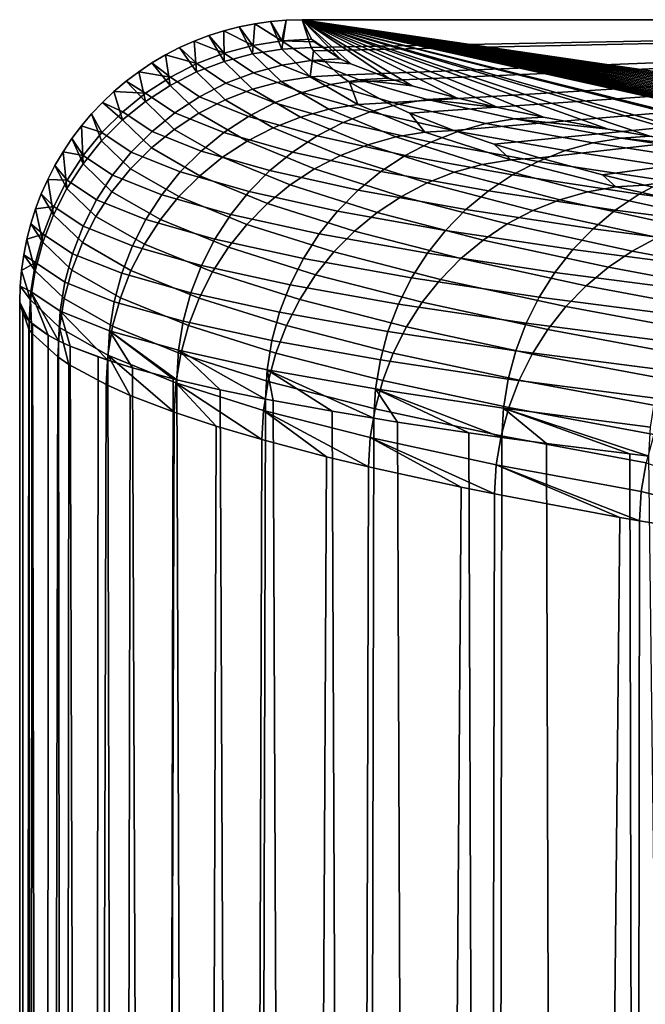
# Model space of a CAD drawing. Header units: metres. Extents: x -109 to 109, y -100 to 58.
# Tile 15 of 256: x -98.75 to -96.76, y -2.66 to 0.48. Entities that reach past the tile are written whole.
import ezdxf

# ---------------------------------------------------------------- set-up
doc = ezdxf.new("R2010")
doc.units = ezdxf.units.M
doc.layers.add('solid_21_062_100_XXX', color=7, linetype='CONTINUOUS')

msp = doc.modelspace()

# ---------------------------------------------------------------- linework, layer by layer
at = {"layer": 'solid_21_062_100_XXX'}
for points in [[(-97.915024, 0.389126, -1.722923), (-98.007912, 0.374277, -1.725368), (-98.000633, 0.470022, 0.004731), (-97.950676, 0.477077, 0.004665)], [(-97.950676, 0.477077, 0.004665), (-98.000633, 0.470022, 0.004731), (-97.914268, 0.41564, 1.731804)], [(-97.900406, 0.481318, 0.004621), (-97.950676, 0.477077, 0.004665), (-97.914268, 0.41564, 1.731804)], [(-97.915024, 0.389126, -1.722923), (-97.950676, 0.477077, 0.004665), (-97.900406, 0.481318, 0.004621)], [(-97.900406, 0.481318, 0.004621), (-97.849976, 0.482733, 0.004598), (-97.821114, 0.394209, -1.719847), (-97.915024, 0.389126, -1.722923)], [(-97.914268, 0.41564, 1.731804), (-97.820328, 0.420682, 1.72859), (-97.849976, 0.482733, 0.004598), (-97.900406, 0.481318, 0.004621)], [(-93.232735, 0.482733, 0.004598), (-97.821114, 0.394209, -1.719847), (-97.849976, 0.482733, 0.004598)], [(-93.466652, -0.161208, 17.895498), (-93.317703, -0.164783, 17.994816), (-93.232735, 0.482733, 0.004598), (-97.849976, 0.482733, 0.004598)], [(-93.611877, -0.157446, 17.790958), (-93.466652, -0.161208, 17.895498), (-97.849976, 0.482733, 0.004598)], [(-93.753265, -0.153498, 17.681278), (-93.611877, -0.157446, 17.790958), (-97.849976, 0.482733, 0.004598)], [(-93.890709, -0.149368, 17.566532), (-93.753265, -0.153498, 17.681278), (-97.849976, 0.482733, 0.004598)], [(-94.02404, -0.145061, 17.446863), (-93.890709, -0.149368, 17.566532), (-97.849976, 0.482733, 0.004598)], [(-94.153214, -0.140578, 17.322308), (-94.02404, -0.145061, 17.446863), (-97.849976, 0.482733, 0.004598)], [(-94.277901, -0.135928, 17.193129), (-94.153214, -0.140578, 17.322308), (-97.849976, 0.482733, 0.004598)], [(-94.398033, -0.131115, 17.059393), (-94.277901, -0.135928, 17.193129), (-97.849976, 0.482733, 0.004598)], [(-94.513222, -0.12615, 16.921457), (-94.398033, -0.131115, 17.059393), (-97.849976, 0.482733, 0.004598)], [(-94.623383, -0.121039, 16.779465), (-94.513222, -0.12615, 16.921457), (-97.849976, 0.482733, 0.004598)], [(-94.728271, -0.115794, 16.633739), (-94.623383, -0.121039, 16.779465), (-97.849976, 0.482733, 0.004598)], [(-94.827744, -0.110425, 16.484554), (-94.728271, -0.115794, 16.633739), (-97.849976, 0.482733, 0.004598)], [(-94.921669, -0.104938, 16.332104), (-94.827744, -0.110425, 16.484554), (-97.849976, 0.482733, 0.004598)], [(-95.00985, -0.099348, 16.176811), (-94.921669, -0.104938, 16.332104), (-97.849976, 0.482733, 0.004598)], [(-95.092232, -0.09366, 16.01878), (-95.00985, -0.099348, 16.176811), (-97.849976, 0.482733, 0.004598)], [(-95.168663, -0.087893, 15.858536), (-95.092232, -0.09366, 16.01878), (-97.849976, 0.482733, 0.004598)], [(-95.239136, -0.082049, 15.69619), (-95.168663, -0.087893, 15.858536), (-97.849976, 0.482733, 0.004598)], [(-95.303566, -0.076152, 15.532347), (-95.239136, -0.082049, 15.69619), (-97.849976, 0.482733, 0.004598)], [(-95.361977, -0.070198, 15.366905), (-95.303566, -0.076152, 15.532347), (-97.849976, 0.482733, 0.004598)], [(-95.881447, -0.010556, 13.709867), (-95.361977, -0.070198, 15.366905), (-97.849976, 0.482733, 0.004598)], [(-95.941582, -0.003132, 13.503592), (-95.881447, -0.010556, 13.709867), (-97.849976, 0.482733, 0.004598)], [(-96.341743, 0.049782, 12.033471), (-95.941582, -0.003132, 13.503592), (-97.849976, 0.482733, 0.004598)], [(-96.446289, 0.064794, 11.616373), (-96.341743, 0.049782, 12.033471), (-97.849976, 0.482733, 0.004598)], [(-96.741653, 0.110675, 10.341652), (-96.446289, 0.064794, 11.616373), (-97.849976, 0.482733, 0.004598)], [(-96.874763, 0.133428, 9.709493), (-96.741653, 0.110675, 10.341652), (-97.849976, 0.482733, 0.004598)], [(-97.080666, 0.172042, 8.636641), (-96.874763, 0.133428, 9.709493), (-97.849976, 0.482733, 0.004598)], [(-97.226044, 0.202623, 7.787014), (-97.080666, 0.172042, 8.636641), (-97.849976, 0.482733, 0.004598)], [(-97.35833, 0.2338, 6.920802), (-97.226044, 0.202623, 7.787014), (-97.849976, 0.482733, 0.004598)], [(-97.49958, 0.27227, 5.851965), (-97.35833, 0.2338, 6.920802), (-97.849976, 0.482733, 0.004598)], [(-97.574341, 0.295881, 5.195988), (-97.49958, 0.27227, 5.851965), (-97.849976, 0.482733, 0.004598)], [(-97.694969, 0.342272, 3.907079), (-97.574341, 0.295881, 5.195988), (-97.849976, 0.482733, 0.004598)], [(-97.728416, 0.358204, 3.464439), (-97.694969, 0.342272, 3.907079), (-97.849976, 0.482733, 0.004598)], [(-97.820328, 0.420682, 1.72859), (-97.728416, 0.358204, 3.464439), (-97.849976, 0.482733, 0.004598)], [(-93.232735, 0.482733, 0.004598), (-97.813225, 0.383193, -1.934441), (-97.821114, 0.394209, -1.719847)], [(-93.232735, 0.482733, 0.004598), (-97.730827, 0.3057, -3.444025), (-97.813225, 0.383193, -1.934441)], [(-93.232735, 0.482733, 0.004598), (-97.698853, 0.283722, -3.872161), (-97.730827, 0.3057, -3.444025)], [(-93.232735, 0.482733, 0.004598), (-97.579216, 0.217406, -5.164008), (-97.698853, 0.283722, -3.872161)], [(-93.232735, 0.482733, 0.004598), (-97.506981, 0.184543, -5.804178), (-97.579216, 0.217406, -5.164008)], [(-93.232735, 0.482733, 0.004598), (-97.366493, 0.129449, -6.877415), (-97.506981, 0.184543, -5.804178)], [(-93.232735, 0.482733, 0.004598), (-97.238007, 0.08586, -7.726538), (-97.366493, 0.129449, -6.877415)], [(-93.232735, 0.482733, 0.004598), (-97.092934, 0.041943, -8.582052), (-97.238007, 0.08586, -7.726538)], [(-93.232735, 0.482733, 0.004598), (-96.892326, -0.012191, -9.636586), (-97.092934, 0.041943, -8.582052)], [(-93.232735, 0.482733, 0.004598), (-96.758835, -0.045021, -10.276108), (-96.892326, -0.012191, -9.636586)], [(-93.232735, 0.482733, 0.004598), (-96.470474, -0.109459, -11.531365), (-96.758835, -0.045021, -10.276108)], [(-98.147072, 0.432239, 0.005055), (-98.098053, 0.376378, 1.736823), (-98.007179, 0.40082, 1.734522), (-98.098984, 0.447569, 0.004926)], [(-98.098755, 0.349821, -1.72725), (-98.147072, 0.432239, 0.005055), (-98.098984, 0.447569, 0.004926)], [(-98.050125, 0.460176, 0.004818), (-98.098984, 0.447569, 0.004926), (-98.007179, 0.40082, 1.734522)], [(-98.007912, 0.374277, -1.725368), (-98.098755, 0.349821, -1.72725), (-98.098984, 0.447569, 0.004926), (-98.050125, 0.460176, 0.004818)], [(-98.050125, 0.460176, 0.004818), (-98.007179, 0.40082, 1.734522), (-97.914268, 0.41564, 1.731804), (-98.000633, 0.470022, 0.004731)], [(-98.007912, 0.374277, -1.725368), (-98.050125, 0.460176, 0.004818), (-98.000633, 0.470022, 0.004731)], [(-98.240288, 0.393614, 0.005373), (-98.18589, 0.342582, 1.73868), (-98.098053, 0.376378, 1.736823), (-98.194221, 0.414236, 0.005204)], [(-98.186569, 0.316024, -1.728547), (-98.240288, 0.393614, 0.005373), (-98.194221, 0.414236, 0.005204)], [(-98.147072, 0.432239, 0.005055), (-98.194221, 0.414236, 0.005204), (-98.098053, 0.376378, 1.736823)], [(-98.098755, 0.349821, -1.72725), (-98.186569, 0.316024, -1.728547), (-98.194221, 0.414236, 0.005204), (-98.147072, 0.432239, 0.005055)], [(-98.007179, 0.40082, 1.734522), (-97.914764, 0.338135, 3.477014), (-97.822098, 0.353051, 3.470977), (-97.914268, 0.41564, 1.731804)], [(-97.914268, 0.41564, 1.731804), (-97.811813, 0.41248, 1.956447), (-97.820328, 0.420682, 1.72859)], [(-97.822098, 0.353051, 3.470977), (-97.728416, 0.358204, 3.464439), (-97.811813, 0.41248, 1.956447), (-97.914268, 0.41564, 1.731804)], [(-97.820328, 0.420682, 1.72859), (-97.811813, 0.41248, 1.956447), (-97.728416, 0.358204, 3.464439)], [(-98.240288, 0.393614, 0.005373), (-98.285133, 0.370439, 0.005561), (-98.18589, 0.342582, 1.73868)], [(-98.186569, 0.316024, -1.728547), (-98.270378, 0.273257, -1.729246), (-98.285133, 0.370439, 0.005561), (-98.240288, 0.393614, 0.005373)], [(-98.098053, 0.376378, 1.736823), (-98.005394, 0.313615, 3.482561), (-97.914764, 0.338135, 3.477014), (-98.007179, 0.40082, 1.734522)], [(-97.824455, 0.300458, -3.450398), (-97.917061, 0.285475, -3.456133), (-98.007912, 0.374277, -1.725368), (-97.915024, 0.389126, -1.722923)], [(-97.915024, 0.389126, -1.722923), (-97.821114, 0.394209, -1.719847), (-97.813225, 0.383193, -1.934441), (-97.824455, 0.300458, -3.450398)], [(-97.824455, 0.300458, -3.450398), (-97.813225, 0.383193, -1.934441), (-97.730827, 0.3057, -3.444025)], [(-98.328613, 0.344783, 0.005768), (-98.269722, 0.299802, 1.740074), (-98.18589, 0.342582, 1.73868), (-98.285133, 0.370439, 0.005561)], [(-98.270378, 0.273257, -1.729246), (-98.328613, 0.344783, 0.005768), (-98.285133, 0.370439, 0.005561)], [(-98.007645, 0.260909, -3.461234), (-98.0952, 0.227029, -3.465644), (-98.186569, 0.316024, -1.728547), (-98.098755, 0.349821, -1.72725)], [(-98.18589, 0.342582, 1.73868), (-98.092995, 0.279761, 3.487558), (-98.005394, 0.313615, 3.482561), (-98.098053, 0.376378, 1.736823)], [(-97.917061, 0.285475, -3.456133), (-98.007645, 0.260909, -3.461234), (-98.098755, 0.349821, -1.72725), (-98.007912, 0.374277, -1.725368)], [(-97.914764, 0.338135, 3.477014), (-97.759956, 0.275609, 5.215078), (-97.667664, 0.29062, 5.205735), (-97.822098, 0.353051, 3.470977)], [(-97.822098, 0.353051, 3.470977), (-97.694969, 0.342272, 3.907079), (-97.728416, 0.358204, 3.464439)], [(-97.667664, 0.29062, 5.205735), (-97.574341, 0.295881, 5.195988), (-97.694969, 0.342272, 3.907079), (-97.822098, 0.353051, 3.470977)], [(-98.410934, 0.286356, 0.006235), (-98.34864, 0.248506, 1.74099), (-98.269722, 0.299802, 1.740074), (-98.37059, 0.316726, 0.005992)], [(-98.349289, 0.221986, -1.729339), (-98.410934, 0.286356, 0.006235), (-98.37059, 0.316726, 0.005992)], [(-98.328613, 0.344783, 0.005768), (-98.37059, 0.316726, 0.005992), (-98.269722, 0.299802, 1.740074)], [(-98.270378, 0.273257, -1.729246), (-98.349289, 0.221986, -1.729339), (-98.37059, 0.316726, 0.005992), (-98.328613, 0.344783, 0.005768)], [(-98.0952, 0.227029, -3.465644), (-98.178787, 0.184204, -3.469316), (-98.270378, 0.273257, -1.729246), (-98.186569, 0.316024, -1.728547)], [(-98.269722, 0.299802, 1.740074), (-98.17662, 0.23694, 3.491949), (-98.092995, 0.279761, 3.487558), (-98.18589, 0.342582, 1.73868)], [(-98.005394, 0.313615, 3.482561), (-97.850227, 0.251013, 5.223858), (-97.759956, 0.275609, 5.215078), (-97.914764, 0.338135, 3.477014)], [(-98.410934, 0.286356, 0.006235), (-98.449516, 0.253768, 0.006493), (-98.34864, 0.248506, 1.74099)], [(-98.349289, 0.221986, -1.729339), (-98.422417, 0.162772, -1.728824), (-98.449516, 0.253768, 0.006493), (-98.410934, 0.286356, 0.006235)], [(-98.34864, 0.248506, 1.74099), (-98.255348, 0.185622, 3.495687), (-98.17662, 0.23694, 3.491949), (-98.269722, 0.299802, 1.740074)], [(-98.092995, 0.279761, 3.487558), (-97.937492, 0.217099, 5.231981), (-97.850227, 0.251013, 5.223858), (-98.005394, 0.313615, 3.482561)], [(-97.764671, 0.196894, -5.182574), (-97.854866, 0.17222, -5.190878), (-98.007645, 0.260909, -3.461234), (-97.917061, 0.285475, -3.456133)], [(-97.672455, 0.212012, -5.173564), (-97.764671, 0.196894, -5.182574), (-97.917061, 0.285475, -3.456133), (-97.824455, 0.300458, -3.450398)], [(-97.824455, 0.300458, -3.450398), (-97.730827, 0.3057, -3.444025), (-97.698853, 0.283722, -3.872161), (-97.672455, 0.212012, -5.173564)], [(-97.759956, 0.275609, 5.215078), (-97.542969, 0.213323, 6.946489), (-97.451157, 0.228429, 6.933859), (-97.667664, 0.29062, 5.205735)], [(-97.672455, 0.212012, -5.173564), (-97.698853, 0.283722, -3.872161), (-97.579216, 0.217406, -5.164008)], [(-97.667664, 0.29062, 5.205735), (-97.49958, 0.27227, 5.851965), (-97.574341, 0.295881, 5.195988)], [(-97.451157, 0.228429, 6.933859), (-97.35833, 0.2338, 6.920802), (-97.49958, 0.27227, 5.851965), (-97.667664, 0.29062, 5.205735)], [(-98.486206, 0.219064, 0.006767), (-98.421783, 0.189255, 1.741417), (-98.34864, 0.248506, 1.74099), (-98.449516, 0.253768, 0.006493)], [(-98.422417, 0.162772, -1.728824), (-98.486206, 0.219064, 0.006767), (-98.449516, 0.253768, 0.006493)], [(-98.178787, 0.184204, -3.469316), (-98.257484, 0.132902, -3.47221), (-98.349289, 0.221986, -1.729339), (-98.270378, 0.273257, -1.729246)], [(-98.17662, 0.23694, 3.491949), (-98.020805, 0.174239, 5.239358), (-97.937492, 0.217099, 5.231981), (-98.092995, 0.279761, 3.487558)], [(-97.854866, 0.17222, -5.190878), (-97.94207, 0.138257, -5.198388), (-98.0952, 0.227029, -3.465644), (-98.007645, 0.260909, -3.461234)], [(-97.850227, 0.251013, 5.223858), (-97.632774, 0.18865, 6.958486), (-97.542969, 0.213323, 6.946489), (-97.759956, 0.275609, 5.215078)], [(-98.257484, 0.132902, -3.47221), (-98.330444, 0.073682, -3.474294), (-98.422417, 0.162772, -1.728824), (-98.349289, 0.221986, -1.729339)], [(-98.421783, 0.189255, 1.741417), (-98.328323, 0.126365, 3.498731), (-98.255348, 0.185622, 3.495687), (-98.34864, 0.248506, 1.74099)], [(-98.255348, 0.185622, 3.495687), (-98.099243, 0.122898, 5.24591), (-98.020805, 0.174239, 5.239358), (-98.17662, 0.23694, 3.491949)], [(-97.94207, 0.138257, -5.198388), (-98.025322, 0.095375, -5.205021), (-98.178787, 0.184204, -3.469316), (-98.0952, 0.227029, -3.465644)], [(-97.937492, 0.217099, 5.231981), (-97.719582, 0.154678, 6.969719), (-97.632774, 0.18865, 6.958486), (-97.850227, 0.251013, 5.223858)], [(-97.542969, 0.213323, 6.946489), (-97.264069, 0.151356, 8.669029), (-97.172859, 0.166555, 8.653134), (-97.451157, 0.228429, 6.933859)], [(-97.451157, 0.228429, 6.933859), (-97.226044, 0.202623, 7.787014), (-97.35833, 0.2338, 6.920802)], [(-97.172859, 0.166555, 8.653134), (-97.080666, 0.172042, 8.636641), (-97.226044, 0.202623, 7.787014), (-97.451157, 0.228429, 6.933859)], [(-98.520905, 0.182354, 0.007057), (-98.488342, 0.122696, 1.741351), (-98.421783, 0.189255, 1.741417), (-98.486206, 0.219064, 0.006767)], [(-98.422417, 0.162772, -1.728824), (-98.488976, 0.096263, -1.727709), (-98.520905, 0.182354, 0.007057), (-98.486206, 0.219064, 0.006767)], [(-98.488342, 0.122696, 1.741351), (-98.394745, 0.059819, 3.501049), (-98.328323, 0.126365, 3.498731), (-98.421783, 0.189255, 1.741417)], [(-98.020805, 0.174239, 5.239358), (-97.802467, 0.111777, 6.980067), (-97.719582, 0.154678, 6.969719), (-97.937492, 0.217099, 5.231981)], [(-97.550926, 0.108647, -6.902514), (-97.640633, 0.083865, -6.914004), (-97.854866, 0.17222, -5.190878), (-97.764671, 0.196894, -5.182574)], [(-97.459221, 0.123899, -6.89025), (-97.550926, 0.108647, -6.902514), (-97.764671, 0.196894, -5.182574), (-97.672455, 0.212012, -5.173564)], [(-97.719582, 0.154678, 6.969719), (-97.439537, 0.092577, 8.698545), (-97.353287, 0.126607, 8.684221), (-97.632774, 0.18865, 6.958486)], [(-97.672455, 0.212012, -5.173564), (-97.579216, 0.217406, -5.164008), (-97.506981, 0.184543, -5.804178), (-97.459221, 0.123899, -6.89025)], [(-97.632774, 0.18865, 6.958486), (-97.353287, 0.126607, 8.684221), (-97.264069, 0.151356, 8.669029), (-97.542969, 0.213323, 6.946489)], [(-98.520905, 0.182354, 0.007057), (-98.55349, 0.143752, 0.00736), (-98.488342, 0.122696, 1.741351)], [(-98.488976, 0.096263, -1.727709), (-98.548233, 0.023185, -1.726003), (-98.55349, 0.143752, 0.00736), (-98.520905, 0.182354, 0.007057)], [(-98.330444, 0.073682, -3.474294), (-98.396858, 0.007189, -3.475545), (-98.488976, 0.096263, -1.727709), (-98.422417, 0.162772, -1.728824)], [(-98.328323, 0.126365, 3.498731), (-98.171959, 0.063637, 5.251563), (-98.099243, 0.122898, 5.24591), (-98.255348, 0.185622, 3.495687)], [(-98.025322, 0.095375, -5.205021), (-98.103714, 0.044042, -5.210705), (-98.257484, 0.132902, -3.47221), (-98.178787, 0.184204, -3.469316)], [(-98.099243, 0.122898, 5.24591), (-97.880516, 0.060415, 6.989417), (-97.802467, 0.111777, 6.980067), (-98.020805, 0.174239, 5.239358)], [(-97.640633, 0.083865, -6.914004), (-97.727356, 0.04982, -6.924595), (-97.94207, 0.138257, -5.198388), (-97.854866, 0.17222, -5.190878)], [(-97.459221, 0.123899, -6.89025), (-97.506981, 0.184543, -5.804178), (-97.366493, 0.129449, -6.877415)], [(-97.264069, 0.151356, 8.669029), (-96.92363, 0.089788, 10.380474), (-96.833138, 0.10508, 10.36134), (-97.172859, 0.166555, 8.653134)], [(-97.172859, 0.166555, 8.653134), (-96.874763, 0.133428, 9.709493), (-97.080666, 0.172042, 8.636641)], [(-96.833138, 0.10508, 10.36134), (-96.741653, 0.110675, 10.341652), (-96.874763, 0.133428, 9.709493), (-97.172859, 0.166555, 8.653134)], [(-98.583862, 0.103379, 0.007677), (-98.5476, 0.049559, 1.740792), (-98.488342, 0.122696, 1.741351), (-98.55349, 0.143752, 0.00736)], [(-98.548233, 0.023185, -1.726003), (-98.583862, 0.103379, 0.007677), (-98.55349, 0.143752, 0.00736)], [(-98.394745, 0.059819, 3.501049), (-98.238159, -0.002898, 5.256256), (-98.171959, 0.063637, 5.251563), (-98.328323, 0.126365, 3.498731)], [(-98.103714, 0.044042, -5.210705), (-98.176407, -0.015186, -5.215378), (-98.330444, 0.073682, -3.474294), (-98.257484, 0.132902, -3.47221)], [(-97.727356, 0.04982, -6.924595), (-97.810173, 0.006882, -6.934173), (-98.025322, 0.095375, -5.205021), (-97.94207, 0.138257, -5.198388)], [(-97.802467, 0.111777, 6.980067), (-97.521889, 0.049636, 8.711845), (-97.439537, 0.092577, 8.698545), (-97.719582, 0.154678, 6.969719)], [(-97.459221, 0.123899, -6.89025), (-97.366493, 0.129449, -6.877415), (-97.238007, 0.08586, -7.726538), (-97.185005, 0.036229, -8.598289)], [(-97.439537, 0.092577, 8.698545), (-97.097725, 0.030876, 10.416225), (-97.012146, 0.064963, 10.398836), (-97.353287, 0.126607, 8.684221)], [(-97.353287, 0.126607, 8.684221), (-97.012146, 0.064963, 10.398836), (-96.92363, 0.089788, 10.380474), (-97.264069, 0.151356, 8.669029)], [(-98.583862, 0.103379, 0.007677), (-98.611923, 0.061363, 0.008004), (-98.5476, 0.049559, 1.740792)], [(-98.548233, 0.023185, -1.726003), (-98.599541, -0.055662, -1.723728), (-98.611923, 0.061363, 0.008004), (-98.583862, 0.103379, 0.007677)], [(-98.396858, 0.007189, -3.475545), (-98.456017, -0.065851, -3.47595), (-98.548233, 0.023185, -1.726003), (-98.488976, 0.096263, -1.727709)], [(-98.5476, 0.049559, 1.740792), (-98.453896, -0.013292, 3.502613), (-98.394745, 0.059819, 3.501049), (-98.488342, 0.122696, 1.741351)], [(-98.171959, 0.063637, 5.251563), (-97.952881, 0.001149, 6.997667), (-97.880516, 0.060415, 6.989417), (-98.099243, 0.122898, 5.24591)], [(-97.810173, 0.006882, -6.934173), (-97.888168, -0.044483, -6.942632), (-98.103714, 0.044042, -5.210705), (-98.025322, 0.095375, -5.205021)], [(-97.880516, 0.060415, 6.989417), (-97.599449, -0.001748, 8.723977), (-97.521889, 0.049636, 8.711845), (-97.802467, 0.111777, 6.980067)], [(-97.276093, 0.020845, -8.613783), (-97.365189, -0.004045, -8.628436), (-97.640633, 0.083865, -6.914004), (-97.550926, 0.108647, -6.902514)], [(-97.185005, 0.036229, -8.598289), (-97.276093, 0.020845, -8.613783), (-97.550926, 0.108647, -6.902514), (-97.459221, 0.123899, -6.89025)], [(-96.92363, 0.089788, 10.380474), (-96.522064, 0.028697, 12.078643), (-96.432411, 0.044082, 12.0563), (-96.833138, 0.10508, 10.36134)], [(-96.833138, 0.10508, 10.36134), (-96.446289, 0.064794, 11.616373), (-96.741653, 0.110675, 10.341652)], [(-96.432411, 0.044082, 12.0563), (-96.341743, 0.049782, 12.033471), (-96.446289, 0.064794, 11.616373), (-96.833138, 0.10508, 10.36134)], [(-98.176407, -0.015186, -5.215378), (-98.242599, -0.081662, -5.218989), (-98.396858, 0.007189, -3.475545), (-98.330444, 0.073682, -3.474294)], [(-98.238159, -0.002898, 5.256256), (-98.018768, -0.065375, 7.004727), (-97.952881, 0.001149, 6.997667), (-98.171959, 0.063637, 5.251563)], [(-97.365189, -0.004045, -8.628436), (-97.45134, -0.038171, -8.642087), (-97.727356, 0.04982, -6.924595), (-97.640633, 0.083865, -6.914004)], [(-97.521889, 0.049636, 8.711845), (-97.179443, -0.012104, 10.432455), (-97.097725, 0.030876, 10.416225), (-97.439537, 0.092577, 8.698545)], [(-97.185005, 0.036229, -8.598289), (-97.238007, 0.08586, -7.726538), (-97.092934, 0.041943, -8.582052)], [(-97.097725, 0.030876, 10.416225), (-96.694572, -0.030346, 12.120573), (-96.609772, 0.003798, 12.100145), (-97.012146, 0.064963, 10.398836)], [(-97.012146, 0.064963, 10.398836), (-96.609772, 0.003798, 12.100145), (-96.522064, 0.028697, 12.078643), (-96.92363, 0.089788, 10.380474)], [(-98.637596, 0.017836, 0.008344), (-98.598892, -0.029357, 1.739747), (-98.5476, 0.049559, 1.740792), (-98.611923, 0.061363, 0.008004)], [(-98.599541, -0.055662, -1.723728), (-98.637596, 0.017836, 0.008344), (-98.611923, 0.061363, 0.008004)], [(-98.598892, -0.029357, 1.739747), (-98.505119, -0.092167, 3.503408), (-98.453896, -0.013292, 3.502613), (-98.5476, 0.049559, 1.740792)], [(-98.453896, -0.013292, 3.502613), (-98.297119, -0.075982, 5.259939), (-98.238159, -0.002898, 5.256256), (-98.394745, 0.059819, 3.501049)], [(-97.888168, -0.044483, -6.942632), (-97.960503, -0.103717, -6.949882), (-98.176407, -0.015186, -5.215378), (-98.103714, 0.044042, -5.210705)], [(-97.952881, 0.001149, 6.997667), (-97.671364, -0.061019, 8.734808), (-97.599449, -0.001748, 8.723977), (-97.880516, 0.060415, 6.989417)], [(-97.45134, -0.038171, -8.642087), (-97.533607, -0.081166, -8.654589), (-97.810173, 0.006882, -6.934173), (-97.727356, 0.04982, -6.924595)], [(-97.599449, -0.001748, 8.723977), (-97.256409, -0.06351, 10.447348), (-97.179443, -0.012104, 10.432455), (-97.521889, 0.049636, 8.711845)], [(-96.850174, -0.050885, -10.295502), (-96.940521, -0.0664, -10.3142), (-97.276093, 0.020845, -8.613783), (-97.185005, 0.036229, -8.598289)], [(-97.185005, 0.036229, -8.598289), (-97.092934, 0.041943, -8.582052), (-96.892326, -0.012191, -9.636586), (-96.850174, -0.050885, -10.295502)], [(-98.637596, 0.017836, 0.008344), (-98.660782, -0.027066, 0.008693), (-98.598892, -0.029357, 1.739747)], [(-98.599541, -0.055662, -1.723728), (-98.642334, -0.139417, -1.720906), (-98.660782, -0.027066, 0.008693), (-98.637596, 0.017836, 0.008344)], [(-98.456017, -0.065851, -3.47595), (-98.507256, -0.144641, -3.475505), (-98.599541, -0.055662, -1.723728), (-98.548233, 0.023185, -1.726003)], [(-98.242599, -0.081662, -5.218989), (-98.301575, -0.154664, -5.2215), (-98.456017, -0.065851, -3.47595), (-98.396858, 0.007189, -3.475545)], [(-98.018768, -0.065375, 7.004727), (-97.736862, -0.127531, 8.744222), (-97.671364, -0.061019, 8.734808), (-97.952881, 0.001149, 6.997667)], [(-97.533607, -0.081166, -8.654589), (-97.611107, -0.132561, -8.665806), (-97.888168, -0.044483, -6.942632), (-97.810173, 0.006882, -6.934173)], [(-96.940521, -0.0664, -10.3142), (-97.0289, -0.091396, -10.331988), (-97.365189, -0.004045, -8.628436), (-97.276093, 0.020845, -8.613783)], [(-97.179443, -0.012104, 10.432455), (-96.775551, -0.073365, 12.139706), (-96.694572, -0.030346, 12.120573), (-97.097725, 0.030876, 10.416225)], [(-98.681419, -0.073201, 0.009051), (-98.641678, -0.113189, 1.738227), (-98.598892, -0.029357, 1.739747), (-98.660782, -0.027066, 0.008693)], [(-98.642334, -0.139417, -1.720906), (-98.681419, -0.073201, 0.009051), (-98.660782, -0.027066, 0.008693)], [(-98.641678, -0.113189, 1.738227), (-98.547859, -0.175947, 3.503425), (-98.505119, -0.092167, 3.503408), (-98.598892, -0.029357, 1.739747)], [(-98.505119, -0.092167, 3.503408), (-98.348198, -0.154818, 5.262571), (-98.297119, -0.075982, 5.259939), (-98.453896, -0.013292, 3.502613)], [(-98.297119, -0.075982, 5.259939), (-98.077469, -0.138432, 7.01052), (-98.018768, -0.065375, 7.004727), (-98.238159, -0.002898, 5.256256)], [(-97.960503, -0.103717, -6.949882), (-98.026382, -0.170177, -6.955843), (-98.242599, -0.081662, -5.218989), (-98.176407, -0.015186, -5.215378)], [(-97.671364, -0.061019, 8.734808), (-97.327789, -0.122785, 10.460742), (-97.256409, -0.06351, 10.447348), (-97.599449, -0.001748, 8.723977)], [(-97.0289, -0.091396, -10.331988), (-97.114372, -0.125604, -10.348674), (-97.45134, -0.038171, -8.642087), (-97.365189, -0.004045, -8.628436)], [(-97.256409, -0.06351, 10.447348), (-96.85183, -0.124793, 12.157335), (-96.775551, -0.073365, 12.139706), (-97.179443, -0.012104, 10.432455)], [(-96.850174, -0.050885, -10.295502), (-96.892326, -0.012191, -9.636586), (-96.758835, -0.045021, -10.276108)], [(-96.775551, -0.073365, 12.139706), (-96.310707, -0.134071, 13.831477), (-96.230568, -0.091013, 13.809471), (-96.694572, -0.030346, 12.120573)], [(-98.507256, -0.144641, -3.475505), (-98.550034, -0.228323, -3.474213), (-98.642334, -0.139417, -1.720906), (-98.599541, -0.055662, -1.723728)], [(-97.611107, -0.132561, -8.665806), (-97.682991, -0.191802, -8.675617), (-97.960503, -0.103717, -6.949882), (-97.888168, -0.044483, -6.942632)], [(-97.736862, -0.127531, 8.744222), (-97.392815, -0.189286, 10.472493), (-97.327789, -0.122785, 10.460742), (-97.671364, -0.061019, 8.734808)], [(-97.114372, -0.125604, -10.348674), (-97.195992, -0.168654, -10.364077), (-97.533607, -0.081166, -8.654589), (-97.45134, -0.038171, -8.642087)], [(-96.455132, -0.137335, -11.979764), (-96.544624, -0.152979, -12.001636), (-96.940521, -0.0664, -10.3142), (-96.850174, -0.050885, -10.295502)], [(-96.850174, -0.050885, -10.295502), (-96.758835, -0.045021, -10.276108), (-96.470474, -0.109459, -11.531365), (-96.455132, -0.137335, -11.979764)], [(-98.681419, -0.073201, 0.009051), (-98.69944, -0.120424, 0.009417), (-98.641678, -0.113189, 1.738227)], [(-98.642334, -0.139417, -1.720906), (-98.676155, -0.227164, -1.717569), (-98.69944, -0.120424, 0.009417), (-98.681419, -0.073201, 0.009051)], [(-98.547859, -0.175947, 3.503425), (-98.390846, -0.238545, 5.264123), (-98.348198, -0.154818, 5.262571), (-98.505119, -0.092167, 3.503408)], [(-98.301575, -0.154664, -5.2215), (-98.352684, -0.233398, -5.222882), (-98.507256, -0.144641, -3.475505), (-98.456017, -0.065851, -3.47595)], [(-98.348198, -0.154818, 5.262571), (-98.128349, -0.217228, 7.014984), (-98.077469, -0.138432, 7.01052), (-98.297119, -0.075982, 5.259939)], [(-98.026382, -0.170177, -6.955843), (-98.085106, -0.243142, -6.960452), (-98.301575, -0.154664, -5.2215), (-98.242599, -0.081662, -5.218989)], [(-98.077469, -0.138432, 7.01052), (-97.795235, -0.200562, 8.752115), (-97.736862, -0.127531, 8.744222), (-98.018768, -0.065375, 7.004727)], [(-97.195992, -0.168654, -10.364077), (-97.272888, -0.22008, -10.378031), (-97.611107, -0.132561, -8.665806), (-97.533607, -0.081166, -8.654589)], [(-97.327789, -0.122785, 10.460742), (-96.922585, -0.184073, 12.173272), (-96.85183, -0.124793, 12.157335), (-97.256409, -0.06351, 10.447348)], [(-96.632187, -0.178081, -12.02253), (-96.716858, -0.212369, -12.042221), (-97.114372, -0.125604, -10.348674), (-97.0289, -0.091396, -10.331988)], [(-96.544624, -0.152979, -12.001636), (-96.632187, -0.178081, -12.02253), (-97.0289, -0.091396, -10.331988), (-96.940521, -0.0664, -10.3142)], [(-96.85183, -0.124793, 12.157335), (-96.386208, -0.18552, 13.851816), (-96.310707, -0.134071, 13.831477), (-96.775551, -0.073365, 12.139706)], [(-98.714783, -0.168586, 0.009789), (-98.675476, -0.201019, 1.736249), (-98.641678, -0.113189, 1.738227), (-98.69944, -0.120424, 0.009417)], [(-98.676155, -0.227164, -1.717569), (-98.714783, -0.168586, 0.009789), (-98.69944, -0.120424, 0.009417)], [(-98.675476, -0.201019, 1.736249), (-98.58165, -0.263716, 3.502663), (-98.547859, -0.175947, 3.503425), (-98.641678, -0.113189, 1.738227)], [(-97.682991, -0.191802, -8.675617), (-97.748482, -0.258246, -8.683915), (-98.026382, -0.170177, -6.955843), (-97.960503, -0.103717, -6.949882)], [(-97.392815, -0.189286, 10.472493), (-96.987053, -0.250562, 12.187342), (-96.922585, -0.184073, 12.173272), (-97.327789, -0.122785, 10.460742)], [(-96.716858, -0.212369, -12.042221), (-96.797737, -0.255473, -12.060497), (-97.195992, -0.168654, -10.364077), (-97.114372, -0.125604, -10.348674)], [(-96.922585, -0.184073, 12.173272), (-96.456238, -0.244804, 13.87027), (-96.386208, -0.18552, 13.851816), (-96.85183, -0.124793, 12.157335)], [(-98.550034, -0.228323, -3.474213), (-98.58387, -0.315983, -3.47209), (-98.676155, -0.227164, -1.717569), (-98.642334, -0.139417, -1.720906)], [(-98.352684, -0.233398, -5.222882), (-98.395386, -0.317006, -5.223121), (-98.550034, -0.228323, -3.474213), (-98.507256, -0.144641, -3.475505)], [(-98.390846, -0.238545, 5.264123), (-98.170837, -0.300904, 7.018069), (-98.128349, -0.217228, 7.014984), (-98.348198, -0.154818, 5.262571)], [(-98.085106, -0.243142, -6.960452), (-98.136024, -0.32182, -6.963657), (-98.352684, -0.233398, -5.222882), (-98.301575, -0.154664, -5.2215)], [(-98.128349, -0.217228, 7.014984), (-97.845833, -0.279318, 8.758403), (-97.795235, -0.200562, 8.752115), (-98.077469, -0.138432, 7.01052)], [(-97.795235, -0.200562, 8.752115), (-97.450775, -0.262291, 10.482473), (-97.392815, -0.189286, 10.472493), (-97.736862, -0.127531, 8.744222)], [(-97.272888, -0.22008, -10.378031), (-97.344238, -0.279327, -10.390384), (-97.682991, -0.191802, -8.675617), (-97.611107, -0.132561, -8.665806)], [(-98.714783, -0.168586, 0.009789), (-98.727409, -0.217535, 0.010168), (-98.675476, -0.201019, 1.736249)], [(-98.676155, -0.227164, -1.717569), (-98.70063, -0.317945, -1.713754), (-98.727409, -0.217535, 0.010168), (-98.714783, -0.168586, 0.009789)], [(-98.58165, -0.263716, 3.502663), (-98.424583, -0.326253, 5.264579), (-98.390846, -0.238545, 5.264123), (-98.547859, -0.175947, 3.503425)], [(-97.748482, -0.258246, -8.683915), (-97.806877, -0.331174, -8.690612), (-98.085106, -0.243142, -6.960452), (-98.026382, -0.170177, -6.955843)], [(-96.797737, -0.255473, -12.060497), (-96.87394, -0.30693, -12.077163), (-97.272888, -0.22008, -10.378031), (-97.195992, -0.168654, -10.364077)], [(-96.987053, -0.250562, 12.187342), (-96.520065, -0.311282, 13.886636), (-96.456238, -0.244804, 13.87027), (-96.922585, -0.184073, 12.173272)], [(-98.737267, -0.267118, 0.010549), (-98.699913, -0.291888, 1.733833), (-98.675476, -0.201019, 1.736249), (-98.727409, -0.217535, 0.010168)], [(-98.70063, -0.317945, -1.713754), (-98.737267, -0.267118, 0.010549), (-98.727409, -0.217535, 0.010168)], [(-98.699913, -0.291888, 1.733833), (-98.606125, -0.354515, 3.501131), (-98.58165, -0.263716, 3.502663), (-98.675476, -0.201019, 1.736249)], [(-98.170837, -0.300904, 7.018069), (-97.888123, -0.362943, 8.763016), (-97.845833, -0.279318, 8.758403), (-98.128349, -0.217228, 7.014984)], [(-97.845833, -0.279318, 8.758403), (-97.501038, -0.341008, 10.490575), (-97.450775, -0.262291, 10.482473), (-97.795235, -0.200562, 8.752115)], [(-97.344238, -0.279327, -10.390384), (-97.409256, -0.345755, -10.401004), (-97.748482, -0.258246, -8.683915), (-97.682991, -0.191802, -8.675617)], [(-97.450775, -0.262291, 10.482473), (-97.044525, -0.323541, 12.199392), (-96.987053, -0.250562, 12.187342), (-97.392815, -0.189286, 10.472493)], [(-96.259285, -0.298359, -13.720653), (-96.33931, -0.341518, -13.741773), (-96.797737, -0.255473, -12.060497), (-96.716858, -0.212369, -12.042221)], [(-98.58387, -0.315983, -3.47209), (-98.608414, -0.406666, -3.469158), (-98.70063, -0.317945, -1.713754), (-98.676155, -0.227164, -1.717569)], [(-98.395386, -0.317006, -5.223121), (-98.429199, -0.40458, -5.222214), (-98.58387, -0.315983, -3.47209), (-98.550034, -0.228323, -3.474213)], [(-98.424583, -0.326253, 5.264579), (-98.204491, -0.38855, 7.019742), (-98.170837, -0.300904, 7.018069), (-98.390846, -0.238545, 5.264123)], [(-98.136024, -0.32182, -6.963657), (-98.178589, -0.405355, -6.965425), (-98.395386, -0.317006, -5.223121), (-98.352684, -0.233398, -5.222882)], [(-97.806877, -0.331174, -8.690612), (-97.857536, -0.409795, -8.695633), (-98.136024, -0.32182, -6.963657), (-98.085106, -0.243142, -6.960452)], [(-96.87394, -0.30693, -12.077163), (-96.944656, -0.366183, -12.092037), (-97.344238, -0.279327, -10.390384), (-97.272888, -0.22008, -10.378031)], [(-97.044525, -0.323541, 12.199392), (-96.576981, -0.384236, 13.90074), (-96.520065, -0.311282, 13.886636), (-96.987053, -0.250562, 12.187342)], [(-98.737267, -0.267118, 0.010549), (-98.744331, -0.317178, 0.010935), (-98.699913, -0.291888, 1.733833)], [(-98.70063, -0.317945, -1.713754), (-98.715492, -0.410765, -1.709503), (-98.744331, -0.317178, 0.010935), (-98.737267, -0.267118, 0.010549)], [(-98.606125, -0.354515, 3.501131), (-98.449059, -0.416983, 5.263934), (-98.424583, -0.326253, 5.264579), (-98.58165, -0.263716, 3.502663)], [(-97.888123, -0.362943, 8.763016), (-97.54306, -0.424582, 10.496708), (-97.501038, -0.341008, 10.490575), (-97.845833, -0.279318, 8.758403)], [(-97.409256, -0.345755, -10.401004), (-97.467247, -0.418646, -10.409776), (-97.806877, -0.331174, -8.690612), (-97.748482, -0.258246, -8.683915)], [(-97.501038, -0.341008, 10.490575), (-97.094383, -0.402219, 12.209294), (-97.044525, -0.323541, 12.199392), (-97.450775, -0.262291, 10.482473)], [(-96.944656, -0.366183, -12.092037), (-97.009117, -0.432595, -12.104959), (-97.409256, -0.345755, -10.401004), (-97.344238, -0.279327, -10.390384)], [(-96.33931, -0.341518, -13.741773), (-96.414726, -0.393004, -13.761122), (-96.87394, -0.30693, -12.077163), (-96.797737, -0.255473, -12.060497)], [(-98.748581, -0.367558, 0.011319), (-98.714737, -0.3848, 1.731008), (-98.699913, -0.291888, 1.733833), (-98.744331, -0.317178, 0.010935)], [(-98.714737, -0.3848, 1.731008), (-98.62101, -0.447353, 3.498846), (-98.606125, -0.354515, 3.501131), (-98.699913, -0.291888, 1.733833)], [(-98.204491, -0.38855, 7.019742), (-97.921631, -0.450529, 8.765904), (-97.888123, -0.362943, 8.763016), (-98.170837, -0.300904, 7.018069)], [(-96.414726, -0.393004, -13.761122), (-96.484726, -0.452264, -13.778492), (-96.944656, -0.366183, -12.092037), (-96.87394, -0.30693, -12.077163)], [(-98.715492, -0.410765, -1.709503), (-98.748581, -0.367558, 0.011319), (-98.744331, -0.317178, 0.010935)], [(-98.608414, -0.406666, -3.469158), (-98.623375, -0.499382, -3.46545), (-98.715492, -0.410765, -1.709503), (-98.70063, -0.317945, -1.713754)], [(-98.429199, -0.40458, -5.222214), (-98.453773, -0.495166, -5.220171), (-98.608414, -0.406666, -3.469158), (-98.58387, -0.315983, -3.47209)], [(-98.449059, -0.416983, 5.263934), (-98.228928, -0.479213, 7.019986), (-98.204491, -0.38855, 7.019742), (-98.424583, -0.326253, 5.264579)], [(-98.178589, -0.405355, -6.965425), (-98.212341, -0.492843, -6.965735), (-98.429199, -0.40458, -5.222214), (-98.395386, -0.317006, -5.223121)], [(-97.857536, -0.409795, -8.695633), (-97.89991, -0.493259, -8.698926), (-98.178589, -0.405355, -6.965425), (-98.136024, -0.32182, -6.963657)], [(-97.467247, -0.418646, -10.409776), (-97.517578, -0.497212, -10.416604), (-97.857536, -0.409795, -8.695633), (-97.806877, -0.331174, -8.690612)], [(-97.54306, -0.424582, 10.496708), (-97.136093, -0.485743, 12.21694), (-97.094383, -0.402219, 12.209294), (-97.501038, -0.341008, 10.490575)], [(-97.094383, -0.402219, 12.209294), (-96.626373, -0.462875, 13.912428), (-96.576981, -0.384236, 13.90074), (-97.044525, -0.323541, 12.199392)], [(-98.714737, -0.3848, 1.731008), (-98.748581, -0.367558, 0.011319), (-98.75, -0.418098, 0.011708), (-98.719772, -0.47874, 1.727804)], [(-98.715492, -0.410765, -1.709503), (-98.720573, -0.504612, -1.704862), (-98.75, -0.418098, 0.011708), (-98.748581, -0.367558, 0.011319)], [(-98.62101, -0.447353, 3.498846), (-98.463997, -0.509748, 5.262195), (-98.449059, -0.416983, 5.263934), (-98.606125, -0.354515, 3.501131)], [(-97.921631, -0.450529, 8.765904), (-97.576393, -0.512108, 10.500809), (-97.54306, -0.424582, 10.496708), (-97.888123, -0.362943, 8.763016)], [(-97.009117, -0.432595, -12.104959), (-97.066635, -0.505449, -12.11579), (-97.467247, -0.418646, -10.409776), (-97.409256, -0.345755, -10.401004)], [(-96.484726, -0.452264, -13.778492), (-96.548553, -0.51866, -13.793694), (-97.009117, -0.432595, -12.104959), (-96.944656, -0.366183, -12.092037)], [(-98.714737, -0.3848, 1.731008), (-98.719772, -0.47874, 1.727804), (-98.659576, -0.523257, 2.987553)], [(-98.714737, -0.3848, 1.731008), (-98.659576, -0.523257, 2.987553), (-98.626152, -0.541217, 3.495833)], [(-98.714737, -0.3848, 1.731008), (-98.626152, -0.541217, 3.495833), (-98.62101, -0.447353, 3.498846)], [(-98.453773, -0.495166, -5.220171), (-98.468826, -0.587778, -5.217014), (-98.623375, -0.499382, -3.46545), (-98.608414, -0.406666, -3.469158)], [(-98.212341, -0.492843, -6.965735), (-98.236908, -0.583332, -6.964585), (-98.453773, -0.495166, -5.220171), (-98.429199, -0.40458, -5.222214)], [(-98.228928, -0.479213, 7.019986), (-97.946007, -0.541123, 8.767037), (-97.921631, -0.450529, 8.765904), (-98.204491, -0.38855, 7.019742)], [(-97.89991, -0.493259, -8.698926), (-97.933548, -0.580661, -8.700453), (-98.212341, -0.492843, -6.965735), (-98.178589, -0.405355, -6.965425)], [(-97.136093, -0.485743, 12.21694), (-96.667709, -0.546349, 13.921574), (-96.626373, -0.462875, 13.912428), (-97.094383, -0.402219, 12.209294)], [(-98.719772, -0.47874, 1.727804), (-98.75, -0.418098, 0.011708), (-98.739792, -0.453175, 1.004199)], [(-98.73967, -21.759155, 1.010078), (-98.739792, -0.453175, 1.004199), (-98.75, -0.418098, 0.011708), (-98.749947, -21.762192, 0.07505)], [(-98.720573, -0.504612, -1.704862), (-98.742508, -21.766453, -0.860282), (-98.749947, -21.762192, 0.07505), (-98.75, -0.418098, 0.011708)], [(-98.715492, -0.410765, -1.709503), (-98.711121, -0.517447, -1.959558), (-98.720573, -0.504612, -1.704862)], [(-98.623375, -0.499382, -3.46545), (-98.628609, -0.59312, -3.461008), (-98.711121, -0.517447, -1.959558), (-98.715492, -0.410765, -1.709503)], [(-98.463997, -0.509748, 5.262195), (-98.243889, -0.571904, 7.018796), (-98.228928, -0.479213, 7.019986), (-98.449059, -0.416983, 5.263934)], [(-97.517578, -0.497212, -10.416604), (-97.559715, -0.580604, -10.421415), (-97.89991, -0.493259, -8.698926), (-97.857536, -0.409795, -8.695633)], [(-97.576393, -0.512108, 10.500809), (-97.169197, -0.573209, 12.222246), (-97.136093, -0.485743, 12.21694), (-97.54306, -0.424582, 10.496708)], [(-97.066635, -0.505449, -12.11579), (-97.116577, -0.583961, -12.124413), (-97.517578, -0.497212, -10.416604), (-97.467247, -0.418646, -10.409776)], [(-96.548553, -0.51866, -13.793694), (-96.605522, -0.591478, -13.806567), (-97.066635, -0.505449, -12.11579), (-97.009117, -0.432595, -12.104959)], [(-98.711716, -21.757555, 1.944501), (-98.719772, -0.47874, 1.727804), (-98.739792, -0.453175, 1.004199), (-98.73967, -21.759155, 1.010078)], [(-98.62101, -0.447353, 3.498846), (-98.626152, -0.541217, 3.495833), (-98.589607, -0.55824, 3.977618)], [(-98.62101, -0.447353, 3.498846), (-98.589607, -0.55824, 3.977618), (-98.469231, -0.603535, 5.259379)], [(-98.62101, -0.447353, 3.498846), (-98.469231, -0.603535, 5.259379), (-98.463997, -0.509748, 5.262195)], [(-97.946007, -0.541123, 8.767037), (-97.600662, -0.602635, 10.502831), (-97.576393, -0.512108, 10.500809), (-97.921631, -0.450529, 8.765904)], [(-98.659576, -0.523257, 2.987553), (-98.719772, -0.47874, 1.727804), (-98.709648, -0.488226, 1.996281)], [(-98.666084, -21.757442, 2.87818), (-98.709648, -0.488226, 1.996281), (-98.719772, -0.47874, 1.727804), (-98.711716, -21.757555, 1.944501)], [(-98.666084, -21.757442, 2.87818), (-98.659576, -0.523257, 2.987553), (-98.709648, -0.488226, 1.996281)], [(-98.623375, -0.499382, -3.46545), (-98.593613, -0.616638, -3.927685), (-98.628609, -0.59312, -3.461008)], [(-98.468826, -0.587778, -5.217014), (-98.474197, -0.681408, -5.212781), (-98.593613, -0.616638, -3.927685), (-98.623375, -0.499382, -3.46545)], [(-98.236908, -0.583332, -6.964585), (-98.252029, -0.675841, -6.961987), (-98.468826, -0.587778, -5.217014), (-98.453773, -0.495166, -5.220171)], [(-98.243889, -0.571904, 7.018796), (-97.960976, -0.633742, 8.766401), (-97.946007, -0.541123, 8.767037), (-98.228928, -0.479213, 7.019986)], [(-97.933548, -0.580661, -8.700453), (-97.958084, -0.671054, -8.700199), (-98.236908, -0.583332, -6.964585), (-98.212341, -0.492843, -6.965735)], [(-97.559715, -0.580604, -10.421415), (-97.593201, -0.667921, -10.424157), (-97.933548, -0.580661, -8.700453), (-97.89991, -0.493259, -8.698926)], [(-97.116577, -0.583961, -12.124413), (-97.158417, -0.667282, -12.130736), (-97.559715, -0.580604, -10.421415), (-97.517578, -0.497212, -10.416604)], [(-97.169197, -0.573209, 12.222246), (-96.700539, -0.633757, 13.928079), (-96.667709, -0.546349, 13.921574), (-97.136093, -0.485743, 12.21694)], [(-98.711121, -0.517447, -1.959558), (-98.717354, -21.771769, -1.795716), (-98.742508, -21.766453, -0.860282), (-98.720573, -0.504612, -1.704862)], [(-98.628609, -0.59312, -3.461008), (-98.674461, -21.777948, -2.730813), (-98.717354, -21.771769, -1.795716), (-98.711121, -0.517447, -1.959558)], [(-98.666084, -21.757442, 2.87818), (-98.602783, -21.759054, 3.810961), (-98.626152, -0.541217, 3.495833), (-98.659576, -0.523257, 2.987553)], [(-98.463997, -0.509748, 5.262195), (-98.469231, -0.603535, 5.259379), (-98.39006, -0.628028, 5.952531)], [(-98.463997, -0.509748, 5.262195), (-98.39006, -0.628028, 5.952531), (-98.260567, -0.662803, 6.936582)], [(-98.463997, -0.509748, 5.262195), (-98.260567, -0.662803, 6.936582), (-98.249214, -0.665615, 7.016188)], [(-98.463997, -0.509748, 5.262195), (-98.249214, -0.665615, 7.016188), (-98.243889, -0.571904, 7.018796)], [(-97.600662, -0.602635, 10.502831), (-97.193336, -0.66367, 12.225155), (-97.169197, -0.573209, 12.222246), (-97.576393, -0.512108, 10.500809)], [(-96.605522, -0.591478, -13.806567), (-96.655014, -0.669935, -13.816972), (-97.116577, -0.583961, -12.124413), (-97.066635, -0.505449, -12.11579)], [(-98.52182, -21.762037, 4.742585), (-98.589607, -0.55824, 3.977618), (-98.626152, -0.541217, 3.495833), (-98.602783, -21.759054, 3.810961)], [(-98.469231, -0.603535, 5.259379), (-98.589607, -0.55824, 3.977618), (-98.499748, -0.593172, 4.966076)], [(-98.52182, -21.762037, 4.742585), (-98.499748, -0.593172, 4.966076), (-98.589607, -0.55824, 3.977618)], [(-97.960976, -0.633742, 8.766401), (-97.615616, -0.695181, 10.502752), (-97.600662, -0.602635, 10.502831), (-97.946007, -0.541123, 8.767037)], [(-98.593613, -0.616638, -3.927685), (-98.613838, -21.784859, -3.665228), (-98.674461, -21.777948, -2.730813), (-98.628609, -0.59312, -3.461008)], [(-98.52182, -21.762037, 4.742585), (-98.423195, -21.766218, 5.67285), (-98.469231, -0.603535, 5.259379), (-98.499748, -0.593172, 4.966076)], [(-98.468826, -0.587778, -5.217014), (-98.397667, -0.715515, -5.889544), (-98.474197, -0.681408, -5.212781)], [(-98.468826, -0.587778, -5.217014), (-98.25753, -0.769365, -6.957981), (-98.397667, -0.715515, -5.889544)], [(-98.252029, -0.675841, -6.961987), (-98.25753, -0.769365, -6.957981), (-98.468826, -0.587778, -5.217014)], [(-97.958084, -0.671054, -8.700199), (-97.973251, -0.763461, -8.698167), (-98.252029, -0.675841, -6.961987), (-98.236908, -0.583332, -6.964585)], [(-98.243889, -0.571904, 7.018796), (-98.249214, -0.665615, 7.016188), (-98.111336, -0.697476, 7.917828)], [(-98.243889, -0.571904, 7.018796), (-98.111336, -0.697476, 7.917828), (-97.966377, -0.727378, 8.764008)], [(-98.243889, -0.571904, 7.018796), (-97.966377, -0.727378, 8.764008), (-97.960976, -0.633742, 8.766401)], [(-97.593201, -0.667921, -10.424157), (-97.617668, -0.75822, -10.424801), (-97.958084, -0.671054, -8.700199), (-97.933548, -0.580661, -8.700453)], [(-97.158417, -0.667282, -12.130736), (-97.191704, -0.754516, -12.13469), (-97.593201, -0.667921, -10.424157), (-97.559715, -0.580604, -10.421415)], [(-97.193336, -0.66367, 12.225155), (-96.724518, -0.724151, 13.931872), (-96.700539, -0.633757, 13.928079), (-97.169197, -0.573209, 12.222246)], [(-96.655014, -0.669935, -13.816972), (-96.696503, -0.753187, -13.824796), (-97.158417, -0.667282, -12.130736), (-97.116577, -0.583961, -12.124413)], [(-98.474197, -0.681408, -5.212781), (-98.535507, -21.79217, -4.598476), (-98.613838, -21.784859, -3.665228), (-98.593613, -0.616638, -3.927685)], [(-98.306931, -21.771297, 6.601424), (-98.39006, -0.628028, 5.952531), (-98.469231, -0.603535, 5.259379), (-98.423195, -21.766218, 5.67285)], [(-98.306931, -21.771297, 6.601424), (-98.260567, -0.662803, 6.936582), (-98.39006, -0.628028, 5.952531)], [(-97.615616, -0.695181, 10.502752), (-97.208252, -0.756145, 12.225636), (-97.193336, -0.66367, 12.225155), (-97.600662, -0.602635, 10.502831)], [(-97.960976, -0.633742, 8.766401), (-97.966377, -0.727378, 8.764008), (-97.942421, -0.732036, 8.895859)], [(-97.960976, -0.633742, 8.766401), (-97.942421, -0.732036, 8.895859), (-97.753906, -0.76647, 9.870269)], [(-97.960976, -0.633742, 8.766401), (-97.753906, -0.76647, 9.870269), (-97.621086, -0.788743, 10.500578)], [(-97.960976, -0.633742, 8.766401), (-97.621086, -0.788743, 10.500578), (-97.615616, -0.695181, 10.502752)], [(-98.397667, -0.715515, -5.889544), (-98.439484, -21.799629, -5.530165), (-98.535507, -21.79217, -4.598476), (-98.474197, -0.681408, -5.212781)], [(-98.306931, -21.771297, 6.601424), (-98.173004, -21.777014, 7.528239), (-98.249214, -0.665615, 7.016188), (-98.260567, -0.662803, 6.936582)], [(-98.252029, -0.675841, -6.961987), (-98.123589, -0.813918, -7.842003), (-98.25753, -0.769365, -6.957981)], [(-98.252029, -0.675841, -6.961987), (-97.978874, -0.856879, -8.6944), (-98.123589, -0.813918, -7.842003)], [(-97.973251, -0.763461, -8.698167), (-97.978874, -0.856879, -8.6944), (-98.252029, -0.675841, -6.961987)], [(-98.021538, -21.783072, 8.452305), (-98.111336, -0.697476, 7.917828), (-98.249214, -0.665615, 7.016188), (-98.173004, -21.777014, 7.528239)], [(-97.617668, -0.75822, -10.424801), (-97.632851, -0.850525, -10.42334), (-97.973251, -0.763461, -8.698167), (-97.958084, -0.671054, -8.700199)], [(-97.191704, -0.754516, -12.13469), (-97.216064, -0.844721, -12.136232), (-97.617668, -0.75822, -10.424801), (-97.593201, -0.667921, -10.424157)], [(-97.208252, -0.756145, 12.225636), (-96.739372, -0.816556, 13.932914), (-96.724518, -0.724151, 13.931872), (-97.193336, -0.66367, 12.225155)], [(-96.696503, -0.753187, -13.824796), (-96.729538, -0.840337, -13.829956), (-97.191704, -0.754516, -12.13469), (-97.158417, -0.667282, -12.130736)], [(-98.25753, -0.769365, -6.957981), (-98.325836, -21.806868, -6.459672), (-98.439484, -21.799629, -5.530165), (-98.397667, -0.715515, -5.889544)], [(-98.021538, -21.783072, 8.452305), (-97.966377, -0.727378, 8.764008), (-98.111336, -0.697476, 7.917828)], [(-97.615616, -0.695181, 10.502752), (-97.621086, -0.788743, 10.500578), (-97.545853, -0.800759, 10.84067)], [(-97.615616, -0.695181, 10.502752), (-97.545853, -0.800759, 10.84067), (-97.318352, -0.834897, 11.80667)], [(-97.615616, -0.695181, 10.502752), (-97.318352, -0.834897, 11.80667), (-97.213783, -0.849632, 12.223689)], [(-97.615616, -0.695181, 10.502752), (-97.213783, -0.849632, 12.223689), (-97.208252, -0.756145, 12.225636)], [(-98.021538, -21.783072, 8.452305), (-97.852631, -21.789305, 9.37311), (-97.942421, -0.732036, 8.895859), (-97.966377, -0.727378, 8.764008)], [(-97.666588, -21.795065, 10.289184), (-97.753906, -0.76647, 9.870269), (-97.942421, -0.732036, 8.895859), (-97.852631, -21.789305, 9.37311)], [(-98.123589, -0.813918, -7.842003), (-98.194656, -21.813547, -7.386468), (-98.325836, -21.806868, -6.459672), (-98.25753, -0.769365, -6.957981)], [(-97.973251, -0.763461, -8.698167), (-97.771843, -0.911687, -9.781874), (-97.978874, -0.856879, -8.6944)], [(-97.973251, -0.763461, -8.698167), (-97.638588, -0.943838, -10.419809), (-97.771843, -0.911687, -9.781874)], [(-97.632851, -0.850525, -10.42334), (-97.638588, -0.943838, -10.419809), (-97.973251, -0.763461, -8.698167)], [(-97.666588, -21.795065, 10.289184), (-97.621086, -0.788743, 10.500578), (-97.753906, -0.76647, 9.870269)], [(-97.216064, -0.844721, -12.136232), (-97.231247, -0.936925, -12.135345), (-97.632851, -0.850525, -10.42334), (-97.617668, -0.75822, -10.424801)], [(-96.729538, -0.840337, -13.829956), (-96.753769, -0.93045, -13.832396), (-97.216064, -0.844721, -12.136232), (-97.191704, -0.754516, -12.13469)], [(-97.208252, -0.756145, 12.225636), (-97.213783, -0.849632, 12.223689), (-97.071487, -0.868862, 12.767905)], [(-97.208252, -0.756145, 12.225636), (-97.071487, -0.868862, 12.767905), (-96.805374, -0.902649, 13.723985)], [(-97.208252, -0.756145, 12.225636), (-96.805374, -0.902649, 13.723985), (-96.744957, -0.90997, 13.931192)], [(-97.208252, -0.756145, 12.225636), (-96.744957, -0.90997, 13.931192), (-96.739372, -0.816556, 13.932914)], [(-97.978874, -0.856879, -8.6944), (-98.046051, -21.819328, -8.309903), (-98.194656, -21.813547, -7.386468), (-98.123589, -0.813918, -7.842003)], [(-97.666588, -21.795065, 10.289184), (-97.463768, -21.799919, 11.199332), (-97.545853, -0.800759, 10.84067), (-97.621086, -0.788743, 10.500578)], [(-97.244614, -21.803045, 12.102315), (-97.318352, -0.834897, 11.80667), (-97.545853, -0.800759, 10.84067), (-97.463768, -21.799919, 11.199332)], [(-97.244614, -21.803045, 12.102315), (-97.213783, -0.849632, 12.223689), (-97.318352, -0.834897, 11.80667)], [(-96.753769, -0.93045, -13.832396), (-96.768929, -1.022554, -13.832088), (-97.231247, -0.936925, -12.135345), (-97.216064, -0.844721, -12.136232)], [(-97.771843, -0.911687, -9.781874), (-97.880173, -21.823885, -9.229423), (-98.046051, -21.819328, -8.309903), (-97.978874, -0.856879, -8.6944)], [(-97.632851, -0.850525, -10.42334), (-97.34301, -1.008663, -11.706025), (-97.638588, -0.943838, -10.419809)], [(-97.632851, -0.850525, -10.42334), (-97.237083, -1.030133, -12.13206), (-97.34301, -1.008663, -11.706025)], [(-97.231247, -0.936925, -12.135345), (-97.237083, -1.030133, -12.13206), (-97.632851, -0.850525, -10.42334)], [(-97.244614, -21.803045, 12.102315), (-97.009621, -21.803694, 12.996941), (-97.071487, -0.868862, 12.767905), (-97.213783, -0.849632, 12.223689)], [(-96.759384, -21.80121, 13.882022), (-96.805374, -0.902649, 13.723985), (-97.071487, -0.868862, 12.767905), (-97.009621, -21.803694, 12.996941)], [(-96.49469, -21.794573, 14.755951), (-96.744957, -0.90997, 13.931192), (-96.805374, -0.902649, 13.723985), (-96.759384, -21.80121, 13.882022)], [(-97.638588, -0.943838, -10.419809), (-97.697227, -21.826847, -10.144255), (-97.880173, -21.823885, -9.229423), (-97.771843, -0.911687, -9.781874)], [(-97.231247, -0.936925, -12.135345), (-96.837769, -1.104696, -13.611469), (-97.237083, -1.030133, -12.13206)], [(-97.231247, -0.936925, -12.135345), (-96.774864, -1.11566, -13.829042), (-96.837769, -1.104696, -13.611469)], [(-96.768929, -1.022554, -13.832088), (-96.774864, -1.11566, -13.829042), (-97.231247, -0.936925, -12.135345)], [(-96.254822, -1.149743, -15.497002), (-96.768929, -1.022554, -13.832088), (-96.753769, -0.93045, -13.832396), (-96.250114, -1.100007, -15.497999)], [(-97.34301, -1.008663, -11.706025), (-97.497437, -21.827879, -11.053711), (-97.697227, -21.826847, -10.144255), (-97.638588, -0.943838, -10.419809)], [(-97.237083, -1.030133, -12.13206), (-97.28109, -21.826553, -11.957047), (-97.497437, -21.827879, -11.053711), (-97.34301, -1.008663, -11.706025)], [(-96.837769, -1.104696, -13.611469), (-97.048492, -21.822451, -12.853551), (-97.28109, -21.826553, -11.957047), (-97.237083, -1.030133, -12.13206)], [(-96.254822, -1.149743, -15.497002), (-96.256943, -1.199629, -15.495126), (-96.774864, -1.11566, -13.829042), (-96.768929, -1.022554, -13.832088)], [(-96.774864, -1.11566, -13.829042), (-96.800011, -21.815187, -13.742511), (-97.048492, -21.822451, -12.853551), (-96.837769, -1.104696, -13.611469)], [(-96.256943, -1.199629, -15.495126), (-96.536095, -21.804167, -14.623018), (-96.800011, -21.815187, -13.742511), (-96.774864, -1.11566, -13.829042)]]:
    msp.add_3dface(points, dxfattribs=at)

doc.saveas('drawing.dxf')
